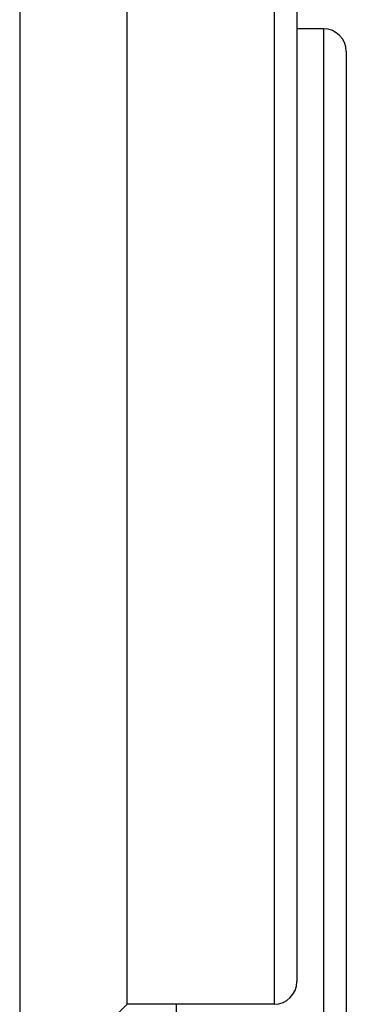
# Model space of a CAD drawing. Header units: inches. Extents: x 0.2 to 16.8, y 0.2 to 10.8.
# Tile 7 of 98: x 2.2432 to 2.2865, y 5.2642 to 5.3948. Entities that reach past the tile are written whole.
import ezdxf

# ---------------------------------------------------------------- set-up
doc = ezdxf.new("R2010")
doc.units = ezdxf.units.IN
doc.header["$LTSCALE"] = 0.935
doc.header["$MEASUREMENT"] = 0
doc.layers.get('0').update_dxf_attribs({"linetype": 'CONTINUOUS'})

msp = doc.modelspace()

# ---------------------------------------------------------------- linework, layer by layer
at = {"color": 7, "linetype": 'CONTINUOUS'}
for p, q in [((2.24323, 5.42343), (2.24323, 5.24994)), ((2.25748, 5.26419), (2.25748, 5.42319)), ((2.27998, 5.42019), (2.27998, 5.26719)), ((2.28354, 5.39355), (2.27998, 5.39355)), ((2.28654, 5.39055), (2.28654, 5.23755)), ((2.25748, 5.26419), (2.24323, 5.24994)), ((2.27698, 5.26419), (2.25748, 5.26419)), ((2.26404, 5.23455), (2.26404, 5.26419))]:
    msp.add_line(p, q, dxfattribs=at)
at = {"color": 9, "linetype": 'CONTINUOUS'}
for p, q in [((2.27698, 5.42319), (2.27698, 5.26419)), ((2.28354, 5.39355), (2.28354, 5.23455))]:
    msp.add_line(p, q, dxfattribs=at)
at = {"color": 7, "linetype": 'CONTINUOUS'}
for centre, start, end in [((2.28354, 5.39055), 0, 90), ((2.27698, 5.26719), 270, 360)]:
    msp.add_arc(centre, 0.003, start, end, dxfattribs=at)

doc.saveas('drawing.dxf')
